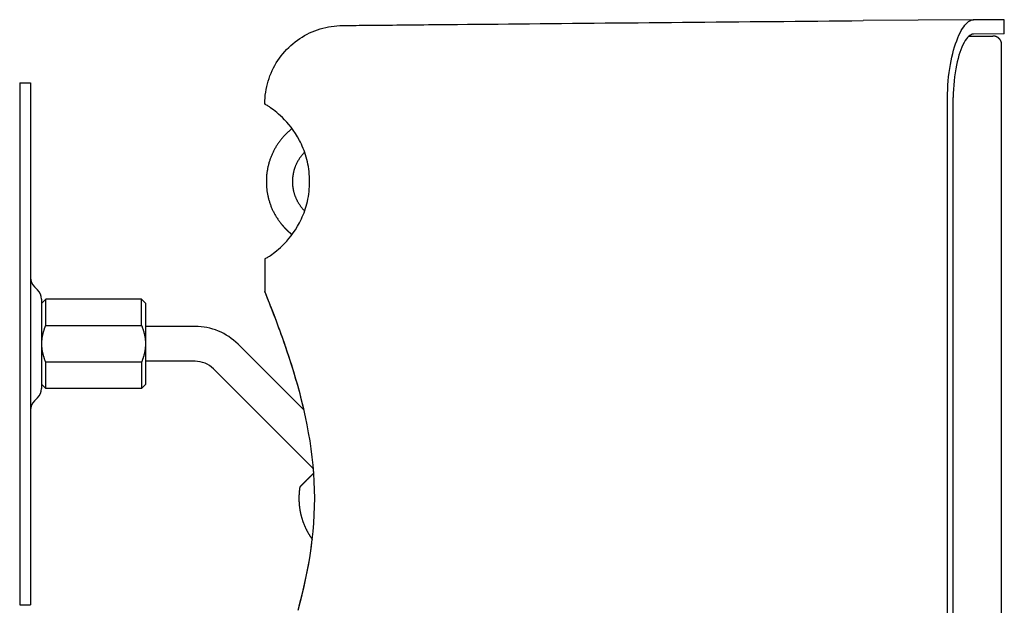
# Model space of a CAD drawing. Extents: x 1045 to 1651, y 1490 to 2391.
# Tile 39 of 39: x 1388 to 1614, y 2257 to 2391. Entities that reach past the tile are written whole.
import ezdxf

# ---------------------------------------------------------------- set-up
doc = ezdxf.new("R2010")
doc.units = 0
doc.layers.add('KF_SONA_5_SIDE', color=7, linetype='CONTINUOUS')

# ---------------------------------------------------------------- blocks, each defined once
blk = doc.blocks.new('*U16')
at = {"layer": 'KF_SONA_5_SIDE', "color": 179}
for p, q in [((69.1, 72.38), (69.72, 72.56)), ((69.72, 72.56), (70.36, 72.71)), ((70.36, 72.71), (71, 72.85)), ((71, 72.85), (71.64, 72.96)), ((71.64, 72.96), (72.29, 73.04)), ((72.29, 73.04), (72.93, 73.11)), ((72.93, 73.11), (73.58, 73.15)), ((73.58, 73.15), (73.91, 73.16)), ((73.91, 73.16), (74.07, 73.16)), ((74.07, 73.16), (74.15, 73.16)), ((74.15, 73.16), (74.17, 73.16)), ((74.17, 73.16), (74.18, 73.16)), ((74.18, 73.16), (74.18, 73.16)), ((74.18, 73.16), (74.19, 73.16)), ((74.19, 73.16), (74.23, 73.16)), ((74.23, 73.16), (74.3, 73.16)), ((74.3, 73.16), (74.38, 73.16)), ((74.38, 73.16), (74.5, 73.16)), ((74.5, 73.16), (74.63, 73.17)), ((74.63, 73.17), (74.79, 73.17)), ((74.79, 73.17), (74.97, 73.17)), ((74.97, 73.17), (75.16, 73.17)), ((75.16, 73.17), (75.61, 73.17)), ((75.61, 73.17), (76.13, 73.18)), ((76.13, 73.18), (76.71, 73.19)), ((76.71, 73.19), (77.34, 73.19)), ((77.34, 73.19), (78.03, 73.2)), ((78.03, 73.2), (78.75, 73.21)), ((78.75, 73.21), (79.51, 73.21)), ((79.51, 73.21), (80.32, 73.22)), ((80.32, 73.22), (81.15, 73.23)), ((81.15, 73.23), (82.02, 73.24)), ((82.02, 73.24), (82.91, 73.24)), ((82.91, 73.24), (83.82, 73.25)), ((83.82, 73.25), (84.76, 73.26)), ((84.76, 73.26), (85.71, 73.27)), ((85.71, 73.27), (86.69, 73.28)), ((86.69, 73.28), (87.68, 73.29)), ((87.68, 73.29), (88.7, 73.3)), ((88.7, 73.3), (89.72, 73.31)), ((89.72, 73.31), (90.77, 73.32)), ((90.77, 73.32), (91.82, 73.33)), ((91.82, 73.33), (92.89, 73.34)), ((92.89, 73.34), (93.97, 73.35)), ((93.97, 73.35), (96.15, 73.37)), ((96.15, 73.37), (98.38, 73.39)), ((98.38, 73.39), (100.64, 73.41)), ((100.64, 73.41), (102.93, 73.44)), ((102.93, 73.44), (105.25, 73.46)), ((105.25, 73.46), (107.6, 73.48)), ((107.6, 73.48), (109.98, 73.5)), ((109.98, 73.5), (112.37, 73.53)), ((112.37, 73.53), (114.78, 73.55)), ((114.78, 73.55), (117.2, 73.57)), ((117.2, 73.57), (119.64, 73.59)), ((119.64, 73.59), (122.1, 73.62)), ((122.1, 73.62), (124.57, 73.64)), ((124.57, 73.64), (127.05, 73.66)), ((127.05, 73.66), (129.55, 73.69)), ((129.55, 73.69), (132.06, 73.71)), ((132.06, 73.71), (134.57, 73.73)), ((134.57, 73.73), (137.1, 73.76)), ((137.1, 73.76), (139.63, 73.78)), ((139.63, 73.78), (142.17, 73.8)), ((142.17, 73.8), (144.72, 73.83)), ((144.72, 73.83), (147.27, 73.85)), ((147.27, 73.85), (149.83, 73.87)), ((149.83, 73.87), (152.39, 73.9)), ((152.39, 73.9), (154.96, 73.92)), ((154.96, 73.92), (157.54, 73.94)), ((157.54, 73.94), (160.12, 73.97)), ((160.12, 73.97), (162.7, 73.99)), ((162.7, 73.99), (165.29, 74.01)), ((165.29, 74.01), (167.89, 74.04)), ((167.89, 74.04), (170.48, 74.06)), ((170.48, 74.06), (173.08, 74.08)), ((173.08, 74.08), (175.68, 74.11)), ((175.68, 74.11), (178.28, 74.13)), ((178.28, 74.13), (180.88, 74.15)), ((180.88, 74.15), (183.48, 74.18)), ((183.48, 74.18), (186.09, 74.2)), ((186.09, 74.2), (188.69, 74.22)), ((188.69, 74.22), (191.3, 74.25)), ((191.3, 74.25), (193.9, 74.27)), ((219.22, 74.49), (193.9, 74.27)), ((216.45, 71.97), (216.73, 72.44)), ((216.73, 72.44), (217.01, 72.86)), ((217.01, 72.86), (217.29, 73.24)), ((217.29, 73.24), (217.57, 73.57)), ((217.57, 73.57), (217.86, 73.85)), ((217.86, 73.85), (218.14, 74.08)), ((218.14, 74.08), (218.42, 74.26)), ((218.42, 74.26), (218.69, 74.39)), ((218.69, 74.39), (218.97, 74.46)), ((218.97, 74.46), (219.24, 74.49)), ((226.35, 74.49), (219.24, 74.49)), ((226.35, 71.22), (226.35, 74.49)), ((64.38, 70.15), (64.93, 70.5)), ((64.93, 70.5), (65.49, 70.83)), ((65.49, 70.83), (66.07, 71.15)), ((66.07, 71.15), (66.66, 71.44)), ((66.66, 71.44), (67.26, 71.7)), ((67.26, 71.7), (67.86, 71.95)), ((67.86, 71.95), (68.48, 72.18)), ((68.48, 72.18), (69.1, 72.38)), ((215.4, 69.66), (215.65, 70.3)), ((215.65, 70.3), (215.91, 70.9)), ((215.91, 70.9), (216.18, 71.46)), ((216.18, 71.46), (216.45, 71.97)), ((217.91, 70.4), (217.63, 70.07)), ((218.18, 70.67), (217.91, 70.4)), ((218.45, 70.88), (218.18, 70.67)), ((218.26, 70.74), (223.74, 70.74)), ((218.72, 71.04), (218.45, 70.88)), ((218.98, 71.13), (218.72, 71.04)), ((219.24, 71.16), (218.98, 71.13)), ((226.35, 71.22), (219.24, 71.16)), ((61.37, 67.64), (61.84, 68.1)), ((61.84, 68.1), (62.31, 68.55)), ((62.31, 68.55), (62.81, 68.98)), ((62.81, 68.98), (63.32, 69.39)), ((63.32, 69.39), (63.84, 69.78)), ((63.84, 69.78), (64.38, 70.15)), ((214.7, 67.5), (214.92, 68.26)), ((214.92, 68.26), (215.16, 68.98)), ((215.16, 68.98), (215.4, 69.66)), ((216.59, 68.18), (216.35, 67.59)), ((216.84, 68.73), (216.59, 68.18)), ((217.1, 69.23), (216.84, 68.73)), ((217.36, 69.68), (217.1, 69.23)), ((217.63, 70.07), (217.36, 69.68)), ((225.74, -110.2), (225.74, 68.74)), ((59.7, 65.63), (60.09, 66.15)), ((60.09, 66.15), (60.5, 66.66)), ((60.5, 66.66), (60.93, 67.16)), ((60.93, 67.16), (61.37, 67.64)), ((214.12, 65.05), (214.29, 65.9)), ((214.29, 65.9), (214.49, 66.72)), ((214.49, 66.72), (214.7, 67.5)), ((215.91, 66.31), (215.71, 65.59)), ((216.12, 66.97), (215.91, 66.31)), ((216.35, 67.59), (216.12, 66.97)), ((58.05, 62.81), (58.34, 63.39)), ((58.34, 63.39), (58.65, 63.97)), ((58.65, 63.97), (58.98, 64.54)), ((58.98, 64.54), (59.33, 65.09)), ((59.33, 65.09), (59.7, 65.63)), ((213.8, 63.26), (213.95, 64.17)), ((213.95, 64.17), (214.12, 65.05)), ((215.33, 64.01), (215.17, 63.16)), ((215.51, 64.82), (215.33, 64.01)), ((215.71, 65.59), (215.51, 64.82)), ((57.32, 60.99), (57.54, 61.6)), ((57.54, 61.6), (57.78, 62.21)), ((57.78, 62.21), (58.05, 62.81)), ((213.46, 60.42), (213.55, 61.38)), ((213.55, 61.38), (213.67, 62.33)), ((213.67, 62.33), (213.8, 63.26)), ((214.89, 61.35), (214.79, 60.42)), ((215.02, 62.27), (214.89, 61.35)), ((215.17, 63.16), (215.02, 62.27)), ((56.65, 58.46), (56.79, 59.1)), ((56.79, 59.1), (56.94, 59.74)), ((56.94, 59.74), (57.12, 60.37)), ((57.12, 60.37), (57.32, 60.99)), ((213.33, 58.44), (213.38, 59.43)), ((213.38, 59.43), (213.46, 60.42)), ((214.71, 59.47), (214.65, 58.51)), ((214.79, 60.42), (214.71, 59.47)), ((56.4, 56.51), (56.46, 57.16)), ((56.46, 57.16), (56.55, 57.81)), ((56.55, 57.81), (56.65, 58.46)), ((213.29, 56.44), (213.3, 57.44)), ((213.3, 57.44), (213.33, 58.44)), ((214.62, 57.56), (214.61, 56.62)), ((214.61, -137.64), (214.61, 56.62)), ((214.65, 58.51), (214.62, 57.56)), ((56.35, 55.21), (56.36, 55.86)), ((56.36, 55.21), (56.35, 55.21)), ((56.35, 55.21), (56.35, 55.21)), ((56.35, 55.21), (56.35, 55.21)), ((56.35, 55.21), (56.35, 55.21)), ((56.35, 55.21), (56.35, 55.21)), ((56.35, 55.21), (56.35, 55.21)), ((56.35, 55.21), (56.35, 55.21)), ((56.36, 55.86), (56.4, 56.51)), ((56.36, 55.2), (56.36, 55.21)), ((56.36, 55.21), (56.36, 55.21)), ((56.37, 55.2), (56.36, 55.2)), ((56.36, 55.2), (56.36, 55.2)), ((56.37, 55.19), (56.37, 55.2)), ((56.37, 55.2), (56.37, 55.2)), ((56.37, 55.2), (56.37, 55.2)), ((56.38, 55.19), (56.37, 55.19)), ((56.39, 55.19), (56.38, 55.19)), ((56.38, 55.19), (56.38, 55.19)), ((56.39, 55.18), (56.39, 55.19)), ((56.39, 55.19), (56.39, 55.19)), ((56.4, 55.18), (56.39, 55.18)), ((56.41, 55.17), (56.4, 55.18)), ((56.4, 55.18), (56.4, 55.18)), ((56.42, 55.17), (56.41, 55.17)), ((56.42, 55.17), (56.42, 55.17)), ((56.46, 55.02), (56.45, 55.04)), ((56.52, 54.99), (56.46, 55.02)), ((56.62, 54.93), (56.52, 54.99)), ((56.75, 54.85), (56.62, 54.93)), ((56.93, 54.74), (56.75, 54.85)), ((57.14, 54.6), (56.93, 54.74)), ((57.39, 54.44), (57.14, 54.6)), ((57.67, 54.25), (57.39, 54.44)), ((213.29, -137.46), (213.29, 56.44)), ((57.98, 54.03), (57.67, 54.25)), ((58.32, 53.78), (57.98, 54.03)), ((58.7, 53.49), (58.32, 53.78)), ((59.09, 53.17), (58.7, 53.49)), ((59.52, 52.81), (59.09, 53.17)), ((59.96, 52.42), (59.52, 52.81)), ((60.42, 51.98), (59.96, 52.42)), ((60.9, 51.5), (60.42, 51.98)), ((61.39, 50.97), (60.9, 51.5)), ((61.89, 50.39), (61.39, 50.97)), ((62.39, 49.77), (61.89, 50.39)), ((62.88, 49.1), (62.39, 49.77)), ((63.38, 48.37), (62.88, 49.1)), ((63.86, 47.59), (63.38, 48.37)), ((64.32, 46.75), (63.86, 47.59)), ((64.54, 46.31), (64.32, 46.75)), ((64.76, 45.86), (64.54, 46.31)), ((64.97, 45.4), (64.76, 45.86)), ((65.17, 44.92), (64.97, 45.4)), ((65.36, 44.44), (65.17, 44.92)), ((65.54, 43.94), (65.36, 44.44)), ((65.71, 43.43), (65.54, 43.94)), ((65.86, 42.91), (65.71, 43.43)), ((66.01, 42.37), (65.86, 42.91)), ((66.14, 41.83), (66.01, 42.37)), ((66.26, 41.28), (66.14, 41.83)), ((66.36, 40.72), (66.26, 41.28)), ((66.46, 40.16), (66.36, 40.72)), ((66.53, 39.59), (66.46, 40.16)), ((66.58, 39.02), (66.53, 39.59)), ((66.62, 38.44), (66.58, 39.02)), ((66.65, 37.87), (66.62, 38.44)), ((66.62, 36.13), (66.65, 36.71)), ((66.66, 37.29), (66.65, 37.87)), ((66.65, 36.71), (66.66, 37.29)), ((66.36, 33.84), (66.45, 34.4)), ((66.45, 34.4), (66.52, 34.97)), ((66.52, 34.97), (66.58, 35.55)), ((66.58, 35.55), (66.62, 36.13)), ((65.86, 31.66), (66.01, 32.19)), ((66.01, 32.19), (66.14, 32.73)), ((66.14, 32.73), (66.26, 33.28)), ((66.26, 33.28), (66.36, 33.84)), ((64.97, 29.17), (65.17, 29.65)), ((65.17, 29.65), (65.36, 30.13)), ((65.36, 30.13), (65.53, 30.63)), ((65.53, 30.63), (65.7, 31.14)), ((65.7, 31.14), (65.86, 31.66)), ((63.86, 27), (64.32, 27.83)), ((64.32, 27.83), (64.54, 28.26)), ((64.54, 28.26), (64.76, 28.71)), ((64.76, 28.71), (64.97, 29.17)), ((62.39, 24.81), (62.89, 25.49)), ((62.89, 25.49), (63.38, 26.21)), ((63.38, 26.21), (63.86, 27)), ((60.43, 22.6), (60.91, 23.09)), ((60.91, 23.09), (61.39, 23.61)), ((61.39, 23.61), (61.89, 24.19)), ((61.89, 24.19), (62.39, 24.81)), ((57.67, 20.33), (57.98, 20.55)), ((57.98, 20.55), (58.32, 20.8)), ((58.32, 20.8), (58.69, 21.09)), ((58.69, 21.09), (59.09, 21.41)), ((59.09, 21.41), (59.52, 21.77)), ((59.52, 21.77), (59.96, 22.17)), ((59.96, 22.17), (60.43, 22.6)), ((56.35, 19.37), (56.35, 12.04)), ((56.45, 19.55), (56.46, 19.56)), ((56.46, 19.56), (56.52, 19.59)), ((56.52, 19.59), (56.62, 19.65)), ((56.62, 19.65), (56.76, 19.73)), ((56.76, 19.73), (56.93, 19.84)), ((56.93, 19.84), (57.14, 19.98)), ((57.14, 19.98), (57.39, 20.14)), ((57.39, 20.14), (57.67, 20.33)), ((56.36, 11.97), (56.35, 12.04)), ((56.38, 11.91), (56.36, 11.97)), ((56.38, 11.93), (56.36, 11.97)), ((56.41, 11.84), (56.38, 11.93)), ((56.41, 11.85), (56.38, 11.91)), ((56.45, 11.75), (56.41, 11.85)), ((56.48, 11.68), (56.41, 11.84)), ((56.5, 11.63), (56.45, 11.75)), ((56.56, 11.47), (56.48, 11.68)), ((56.56, 11.49), (56.5, 11.63)), ((56.63, 11.32), (56.56, 11.49)), ((56.67, 11.2), (56.56, 11.47)), ((56.7, 11.13), (56.63, 11.32)), ((56.8, 10.88), (56.67, 11.2)), ((56.79, 10.91), (56.7, 11.13)), ((56.88, 10.68), (56.79, 10.91)), ((56.95, 10.51), (56.8, 10.88)), ((56.99, 10.42), (56.88, 10.68)), ((57.12, 10.09), (56.95, 10.51)), ((57.09, 10.15), (56.99, 10.42)), ((57.21, 9.86), (57.09, 10.15)), ((57.3, 9.64), (57.12, 10.09)), ((57.33, 9.56), (57.21, 9.86)), ((57.49, 9.15), (57.3, 9.64)), ((57.59, 8.9), (57.33, 9.56)), ((57.69, 8.63), (57.49, 9.15)), ((57.87, 8.19), (57.59, 8.9)), ((57.91, 8.08), (57.69, 8.63)), ((58.16, 7.44), (57.87, 8.19)), ((58.14, 7.5), (57.91, 8.08)), ((58.37, 6.9), (58.14, 7.5)), ((58.47, 6.64), (58.16, 7.44)), ((58.61, 6.27), (58.37, 6.9)), ((58.78, 5.8), (58.47, 6.64)), ((58.85, 5.63), (58.61, 6.27)), ((59.11, 4.94), (58.78, 5.8)), ((59.1, 4.97), (58.85, 5.63)), ((59.35, 4.29), (59.1, 4.97)), ((59.44, 4.04), (59.11, 4.94)), ((59.61, 3.6), (59.35, 4.29)), ((59.78, 3.12), (59.44, 4.04)), ((59.86, 2.89), (59.61, 3.6)), ((60.12, 2.18), (59.78, 3.12)), ((60.12, 2.17), (59.86, 2.89)), ((60.46, 1.22), (60.12, 2.18)), ((60.39, 1.43), (60.12, 2.17)), ((60.92, -0.07), (60.39, 1.43)), ((60.81, 0.23), (60.46, 1.22)), ((61.16, -0.77), (60.81, 0.23)), ((61.44, -1.61), (60.92, -0.07)), ((61.51, -1.79), (61.16, -0.77)), ((61.97, -3.18), (61.44, -1.61)), ((61.85, -2.82), (61.51, -1.79)), ((62.19, -3.87), (61.85, -2.82)), ((62.49, -4.8), (61.97, -3.18)), ((62.53, -4.92), (62.19, -3.87)), ((63, -6.44), (62.49, -4.8)), ((62.86, -6), (62.53, -4.92)), ((63.19, -7.08), (62.86, -6)), ((63.49, -8.11), (63, -6.44)), ((63.51, -8.18), (63.19, -7.08)), ((63.98, -9.81), (63.49, -8.11)), ((63.83, -9.29), (63.51, -8.18)), ((64.14, -10.4), (63.83, -9.29)), ((64.45, -11.52), (63.98, -9.81)), ((64.45, -11.53), (64.14, -10.4)), ((64.89, -13.26), (64.45, -11.52)), ((64.74, -12.67), (64.45, -11.53)), ((65.03, -13.81), (64.74, -12.67)), ((65.32, -15.03), (64.89, -13.26)), ((65.3, -14.97), (65.03, -13.81)), ((65.72, -16.82), (65.32, -15.03)), ((66.09, -18.63), (65.72, -16.82)), ((66.43, -20.46), (66.09, -18.63)), ((66.74, -22.3), (66.43, -20.46)), ((67.02, -24.16), (66.74, -22.3)), ((67.26, -26.03), (67.02, -24.16)), ((67.46, -27.9), (67.26, -26.03)), ((67.62, -29.79), (67.46, -27.9)), ((67.6, -29.72), (67.5, -28.48)), ((67.73, -31.68), (67.62, -29.79)), ((67.79, -33.58), (67.73, -31.68)), ((67.81, -35.49), (67.79, -33.58)), ((67.79, -37.4), (67.81, -35.49)), ((67.72, -39.31), (67.79, -37.4)), ((67.6, -41.21), (67.72, -39.31)), ((67.45, -43.11), (67.6, -41.21)), ((67.03, -46.86), (67.26, -45)), ((67.07, -46.52), (67.27, -44.94)), ((67.26, -45), (67.45, -43.11)), ((66.75, -48.72), (67.03, -46.86)), ((66.84, -48.09), (67.07, -46.52)), ((66.32, -51.2), (66.59, -49.65)), ((66.44, -50.55), (66.75, -48.72)), ((66.59, -49.65), (66.84, -48.09)), ((66.03, -52.74), (66.32, -51.2)), ((66.1, -52.37), (66.44, -50.55)), ((65.33, -55.96), (65.72, -54.18)), ((65.37, -55.77), (65.71, -54.26)), ((65.71, -54.26), (66.03, -52.74)), ((65.72, -54.18), (66.1, -52.37)), ((64.9, -57.73), (65.33, -55.96)), ((65.02, -57.26), (65.37, -55.77)), ((64.26, -60.2), (64.65, -58.73)), ((64.45, -59.48), (64.9, -57.73)), ((64.65, -58.73), (65.02, -57.26)), ((63.98, -61.2), (64.45, -59.48))]:
    blk.add_line(p, q, dxfattribs=at)
at = {"layer": 'KF_SONA_5_SIDE'}
for p, q in [((0, 60), (0, -60)), ((0, 60), (2.5, 60)), ((2.5, 60), (2.5, -60)), ((4.12, 12.38), (3.38, 13.12)), ((5, 10.26), (5, -10.26)), ((5, 9.25), (6, 10.25)), ((6, 4.23), (6, 10.25)), ((28, 10.25), (6, 10.25)), ((29, 9.25), (28, 10.25)), ((28, 4.23), (28, 10.25)), ((29, -9.25), (29, 9.25)), ((6, 4.23), (28, 4.23)), ((40.31, 4), (29, 4)), ((65.37, -15.26), (50.21, -0.1)), ((6, -10.25), (6, -4.23)), ((28, -4.23), (6, -4.23)), ((28, -4.23), (28, -10.25)), ((40.31, -4), (29, -4)), ((67.54, -28.74), (44.55, -5.76)), ((5, -9.25), (6, -10.25)), ((28, -10.25), (6, -10.25)), ((29, -9.25), (28, -10.25)), ((4.12, -12.38), (3.38, -13.12)), ((0, -60), (2.5, -60))]:
    blk.add_line(p, q, dxfattribs=at)
at = {"layer": 'KF_SONA_5_SIDE', "color": 179}
for points in [[(225.74, 68.74, 0), (225.74, 68.77, 0), (225.74, 68.79, 0), (225.74, 68.82, 0), (225.74, 68.84, 0), (225.74, 68.87, 0), (225.74, 68.9, 0), (225.73, 68.92, 0), (225.73, 68.95, 0), (225.73, 68.97, 0), (225.73, 69, 0), (225.72, 69.02, 0), (225.72, 69.05, 0), (225.72, 69.07, 0), (225.71, 69.1, 0), (225.71, 69.12, 0), (225.7, 69.15, 0), (225.7, 69.17, 0), (225.69, 69.2, 0), (225.68, 69.22, 0), (225.68, 69.24, 0), (225.67, 69.27, 0), (225.66, 69.29, 0), (225.66, 69.32, 0), (225.65, 69.34, 0), (225.64, 69.36, 0), (225.63, 69.39, 0), (225.63, 69.41, 0), (225.62, 69.43, 0), (225.61, 69.46, 0), (225.6, 69.48, 0), (225.59, 69.5, 0), (225.58, 69.52, 0), (225.57, 69.55, 0), (225.56, 69.57, 0), (225.55, 69.59, 0), (225.54, 69.61, 0), (225.53, 69.64, 0), (225.52, 69.66, 0), (225.51, 69.68, 0), (225.5, 69.7, 0), (225.49, 69.72, 0), (225.47, 69.74, 0), (225.46, 69.76, 0), (225.45, 69.78, 0), (225.44, 69.81, 0), (225.42, 69.83, 0), (225.41, 69.85, 0), (225.4, 69.87, 0), (225.38, 69.89, 0), (225.37, 69.91, 0), (225.35, 69.93, 0), (225.34, 69.95, 0), (225.32, 69.96, 0), (225.31, 69.98, 0), (225.29, 70, 0), (225.28, 70.02, 0), (225.26, 70.04, 0), (225.25, 70.06, 0), (225.23, 70.08, 0), (225.22, 70.09, 0), (225.2, 70.11, 0), (225.18, 70.13, 0), (225.16, 70.15, 0), (225.15, 70.16, 0), (225.13, 70.18, 0), (225.11, 70.2, 0), (225.09, 70.21, 0), (225.08, 70.23, 0), (225.06, 70.25, 0), (225.04, 70.26, 0), (225.02, 70.28, 0), (225, 70.29, 0), (224.98, 70.31, 0), (224.97, 70.32, 0), (224.95, 70.34, 0), (224.93, 70.35, 0), (224.91, 70.37, 0), (224.89, 70.38, 0), (224.87, 70.39, 0), (224.85, 70.41, 0), (224.83, 70.42, 0), (224.81, 70.43, 0), (224.79, 70.45, 0), (224.76, 70.46, 0), (224.74, 70.47, 0), (224.72, 70.48, 0), (224.7, 70.5, 0), (224.68, 70.51, 0), (224.66, 70.52, 0), (224.64, 70.53, 0), (224.62, 70.54, 0), (224.59, 70.55, 0), (224.57, 70.56, 0), (224.55, 70.57, 0), (224.53, 70.58, 0), (224.5, 70.59, 0), (224.48, 70.6, 0), (224.46, 70.61, 0), (224.43, 70.62, 0), (224.41, 70.63, 0), (224.39, 70.63, 0), (224.36, 70.64, 0), (224.34, 70.65, 0), (224.32, 70.66, 0), (224.29, 70.66, 0), (224.27, 70.67, 0), (224.25, 70.68, 0), (224.22, 70.68, 0), (224.2, 70.69, 0), (224.17, 70.69, 0), (224.15, 70.7, 0), (224.12, 70.7, 0), (224.1, 70.71, 0), (224.07, 70.71, 0), (224.05, 70.72, 0), (224.02, 70.72, 0), (224, 70.72, 0), (223.97, 70.73, 0), (223.95, 70.73, 0), (223.92, 70.73, 0), (223.9, 70.73, 0), (223.87, 70.74, 0), (223.85, 70.74, 0), (223.82, 70.74, 0), (223.79, 70.74, 0), (223.77, 70.74, 0), (223.74, 70.74, 0)], [(56.35, 55.21, 0), (56.35, 55.2, 0), (56.35, 55.2, 0), (56.35, 55.2, 0), (56.35, 55.2, 0), (56.35, 55.2, 0), (56.35, 55.2, 0), (56.35, 55.19, 0), (56.35, 55.19, 0), (56.35, 55.19, 0), (56.35, 55.19, 0), (56.35, 55.19, 0), (56.35, 55.19, 0), (56.35, 55.18, 0), (56.35, 55.18, 0), (56.35, 55.18, 0), (56.35, 55.18, 0), (56.35, 55.18, 0), (56.35, 55.18, 0), (56.35, 55.18, 0), (56.35, 55.17, 0), (56.35, 55.17, 0), (56.35, 55.17, 0), (56.35, 55.17, 0), (56.35, 55.17, 0), (56.35, 55.17, 0), (56.35, 55.16, 0), (56.35, 55.16, 0), (56.35, 55.16, 0), (56.35, 55.16, 0), (56.35, 55.16, 0), (56.35, 55.16, 0), (56.35, 55.15, 0), (56.35, 55.15, 0), (56.35, 55.15, 0), (56.36, 55.15, 0), (56.36, 55.15, 0), (56.36, 55.15, 0), (56.36, 55.15, 0), (56.36, 55.14, 0), (56.36, 55.14, 0), (56.36, 55.14, 0), (56.36, 55.14, 0), (56.36, 55.14, 0), (56.36, 55.14, 0), (56.36, 55.13, 0), (56.36, 55.13, 0), (56.36, 55.13, 0), (56.36, 55.13, 0), (56.36, 55.13, 0), (56.36, 55.13, 0), (56.36, 55.13, 0), (56.37, 55.12, 0), (56.37, 55.12, 0), (56.37, 55.12, 0), (56.37, 55.12, 0), (56.37, 55.12, 0), (56.37, 55.12, 0), (56.37, 55.12, 0), (56.37, 55.11, 0), (56.37, 55.11, 0), (56.37, 55.11, 0), (56.37, 55.11, 0), (56.37, 55.11, 0), (56.37, 55.11, 0), (56.38, 55.11, 0), (56.38, 55.1, 0), (56.38, 55.1, 0), (56.38, 55.1, 0), (56.38, 55.1, 0), (56.38, 55.1, 0), (56.38, 55.1, 0), (56.38, 55.1, 0), (56.38, 55.09, 0), (56.38, 55.09, 0), (56.38, 55.09, 0), (56.39, 55.09, 0), (56.39, 55.09, 0), (56.39, 55.09, 0), (56.39, 55.09, 0), (56.39, 55.09, 0), (56.39, 55.08, 0), (56.39, 55.08, 0), (56.39, 55.08, 0), (56.39, 55.08, 0), (56.39, 55.08, 0), (56.4, 55.08, 0), (56.4, 55.08, 0), (56.4, 55.08, 0), (56.4, 55.07, 0), (56.4, 55.07, 0), (56.4, 55.07, 0), (56.4, 55.07, 0), (56.4, 55.07, 0), (56.4, 55.07, 0), (56.41, 55.07, 0), (56.41, 55.07, 0), (56.41, 55.06, 0), (56.41, 55.06, 0), (56.41, 55.06, 0), (56.41, 55.06, 0), (56.41, 55.06, 0), (56.41, 55.06, 0), (56.41, 55.06, 0), (56.42, 55.06, 0), (56.42, 55.06, 0), (56.42, 55.05, 0), (56.42, 55.05, 0), (56.42, 55.05, 0), (56.42, 55.05, 0), (56.42, 55.05, 0), (56.42, 55.05, 0), (56.43, 55.05, 0), (56.43, 55.05, 0), (56.43, 55.05, 0), (56.43, 55.05, 0), (56.43, 55.04, 0), (56.43, 55.04, 0), (56.43, 55.04, 0), (56.43, 55.04, 0), (56.44, 55.04, 0), (56.44, 55.04, 0), (56.44, 55.04, 0), (56.44, 55.04, 0), (56.44, 55.04, 0), (56.44, 55.04, 0), (56.44, 55.04, 0), (56.45, 55.04, 0)], [(62.61, 49.47, 0), (62.45, 49.35, 0), (62.3, 49.22, 0), (62.14, 49.09, 0), (61.99, 48.96, 0), (61.84, 48.83, 0), (61.7, 48.69, 0), (61.55, 48.56, 0), (61.41, 48.42, 0), (61.27, 48.28, 0), (61.13, 48.14, 0), (60.99, 48, 0), (60.85, 47.86, 0), (60.72, 47.71, 0), (60.59, 47.57, 0), (60.46, 47.42, 0), (60.34, 47.27, 0), (60.21, 47.12, 0), (60.09, 46.97, 0), (59.97, 46.82, 0), (59.85, 46.67, 0), (59.73, 46.51, 0), (59.62, 46.36, 0), (59.51, 46.2, 0), (59.4, 46.04, 0), (59.29, 45.88, 0), (59.19, 45.72, 0), (59.08, 45.56, 0), (58.98, 45.4, 0), (58.88, 45.24, 0), (58.79, 45.07, 0), (58.69, 44.91, 0), (58.6, 44.74, 0), (58.51, 44.57, 0), (58.42, 44.41, 0), (58.34, 44.24, 0), (58.25, 44.07, 0), (58.17, 43.9, 0), (58.09, 43.72, 0), (58.01, 43.55, 0), (57.94, 43.38, 0), (57.87, 43.2, 0), (57.79, 43.03, 0), (57.73, 42.85, 0), (57.66, 42.68, 0), (57.6, 42.5, 0), (57.53, 42.32, 0), (57.47, 42.14, 0), (57.42, 41.96, 0), (57.36, 41.79, 0), (57.31, 41.61, 0), (57.26, 41.42, 0), (57.21, 41.24, 0), (57.16, 41.06, 0), (57.12, 40.88, 0), (57.07, 40.7, 0), (57.03, 40.51, 0), (57, 40.33, 0), (56.96, 40.15, 0), (56.93, 39.96, 0), (56.9, 39.78, 0), (56.87, 39.59, 0), (56.84, 39.41, 0), (56.82, 39.22, 0), (56.79, 39.03, 0), (56.77, 38.85, 0), (56.76, 38.66, 0), (56.74, 38.47, 0), (56.73, 38.29, 0), (56.72, 38.1, 0), (56.71, 37.91, 0), (56.7, 37.72, 0), (56.7, 37.54, 0), (56.7, 37.35, 0), (56.7, 37.16, 0), (56.7, 36.97, 0), (56.7, 36.79, 0), (56.71, 36.6, 0), (56.72, 36.41, 0), (56.73, 36.22, 0), (56.74, 36.04, 0), (56.76, 35.85, 0), (56.78, 35.66, 0), (56.8, 35.47, 0), (56.82, 35.29, 0), (56.85, 35.1, 0), (56.88, 34.91, 0), (56.91, 34.73, 0), (56.94, 34.54, 0), (56.97, 34.35, 0), (57.01, 34.17, 0), (57.05, 33.98, 0), (57.09, 33.8, 0), (57.13, 33.61, 0), (57.18, 33.43, 0), (57.23, 33.25, 0), (57.28, 33.06, 0), (57.33, 32.88, 0), (57.39, 32.7, 0), (57.45, 32.52, 0), (57.51, 32.33, 0), (57.57, 32.15, 0), (57.63, 31.97, 0), (57.7, 31.79, 0), (57.77, 31.61, 0), (57.84, 31.43, 0), (57.91, 31.26, 0), (57.99, 31.08, 0), (58.07, 30.9, 0), (58.15, 30.73, 0), (58.23, 30.55, 0), (58.32, 30.38, 0), (58.41, 30.2, 0), (58.5, 30.03, 0), (58.59, 29.86, 0), (58.69, 29.69, 0), (58.79, 29.52, 0), (58.89, 29.35, 0), (58.99, 29.18, 0), (59.09, 29.01, 0), (59.2, 28.84, 0), (59.31, 28.68, 0), (59.42, 28.51, 0), (59.54, 28.35, 0), (59.65, 28.19, 0), (59.77, 28.03, 0), (59.89, 27.87, 0), (60.02, 27.71, 0)], [(65.5, 44.03, 0), (65.42, 43.95, 0), (65.33, 43.86, 0), (65.24, 43.77, 0), (65.16, 43.68, 0), (65.08, 43.59, 0), (65, 43.49, 0), (64.92, 43.4, 0), (64.84, 43.31, 0), (64.77, 43.21, 0), (64.69, 43.12, 0), (64.62, 43.02, 0), (64.55, 42.93, 0), (64.48, 42.83, 0), (64.41, 42.73, 0), (64.34, 42.63, 0), (64.27, 42.54, 0), (64.21, 42.44, 0), (64.14, 42.34, 0), (64.08, 42.23, 0), (64.02, 42.13, 0), (63.96, 42.03, 0), (63.9, 41.93, 0), (63.84, 41.82, 0), (63.79, 41.72, 0), (63.73, 41.62, 0), (63.68, 41.51, 0), (63.63, 41.41, 0), (63.58, 41.3, 0), (63.53, 41.19, 0), (63.48, 41.09, 0), (63.44, 40.98, 0), (63.39, 40.87, 0), (63.35, 40.76, 0), (63.31, 40.65, 0), (63.27, 40.55, 0), (63.23, 40.44, 0), (63.19, 40.33, 0), (63.16, 40.22, 0), (63.12, 40.11, 0), (63.09, 39.99, 0), (63.05, 39.88, 0), (63.02, 39.77, 0), (62.99, 39.66, 0), (62.97, 39.55, 0), (62.94, 39.44, 0), (62.91, 39.32, 0), (62.89, 39.21, 0), (62.87, 39.1, 0), (62.85, 38.98, 0), (62.83, 38.87, 0), (62.81, 38.76, 0), (62.79, 38.64, 0), (62.78, 38.53, 0), (62.76, 38.41, 0), (62.75, 38.3, 0), (62.74, 38.19, 0), (62.73, 38.07, 0), (62.72, 37.96, 0), (62.71, 37.84, 0), (62.71, 37.73, 0), (62.7, 37.61, 0), (62.7, 37.5, 0), (62.7, 37.38, 0), (62.7, 37.27, 0), (62.7, 37.15, 0), (62.7, 37.04, 0), (62.7, 36.92, 0), (62.71, 36.81, 0), (62.71, 36.69, 0), (62.72, 36.58, 0), (62.73, 36.47, 0), (62.74, 36.35, 0), (62.75, 36.24, 0), (62.77, 36.12, 0), (62.78, 36.01, 0), (62.8, 35.89, 0), (62.82, 35.78, 0), (62.84, 35.67, 0), (62.86, 35.55, 0), (62.88, 35.44, 0), (62.9, 35.33, 0), (62.92, 35.21, 0), (62.95, 35.1, 0), (62.98, 34.99, 0), (63.01, 34.88, 0), (63.04, 34.77, 0), (63.07, 34.65, 0), (63.1, 34.54, 0), (63.13, 34.43, 0), (63.17, 34.32, 0), (63.21, 34.21, 0), (63.24, 34.1, 0), (63.28, 33.99, 0), (63.33, 33.88, 0), (63.37, 33.78, 0), (63.41, 33.67, 0), (63.46, 33.56, 0), (63.5, 33.45, 0), (63.55, 33.35, 0), (63.6, 33.24, 0), (63.65, 33.13, 0), (63.7, 33.03, 0), (63.76, 32.92, 0), (63.81, 32.82, 0), (63.87, 32.72, 0), (63.93, 32.61, 0), (63.98, 32.51, 0), (64.04, 32.41, 0), (64.11, 32.31, 0), (64.17, 32.21, 0), (64.23, 32.1, 0), (64.3, 32.01, 0), (64.37, 31.91, 0), (64.44, 31.81, 0), (64.51, 31.71, 0), (64.58, 31.61, 0), (64.65, 31.52, 0), (64.72, 31.42, 0), (64.8, 31.33, 0), (64.88, 31.23, 0), (64.95, 31.14, 0), (65.03, 31.05, 0), (65.12, 30.96, 0), (65.2, 30.87, 0), (65.28, 30.78, 0), (65.37, 30.69, 0), (65.45, 30.6, 0)], [(65.45, 30.6, 0), (65.45, 30.6, 0), (65.45, 30.6, 0), (65.45, 30.6, 0), (65.45, 30.6, 0), (65.46, 30.6, 0), (65.46, 30.6, 0), (65.46, 30.59, 0), (65.46, 30.59, 0), (65.46, 30.59, 0), (65.46, 30.59, 0), (65.46, 30.59, 0), (65.46, 30.59, 0), (65.46, 30.59, 0), (65.46, 30.59, 0), (65.46, 30.59, 0), (65.46, 30.59, 0), (65.46, 30.59, 0), (65.46, 30.59, 0), (65.46, 30.59, 0), (65.46, 30.59, 0), (65.46, 30.59, 0), (65.46, 30.59, 0), (65.46, 30.59, 0), (65.46, 30.59, 0), (65.46, 30.59, 0), (65.46, 30.59, 0), (65.46, 30.59, 0), (65.46, 30.59, 0), (65.46, 30.59, 0), (65.46, 30.59, 0), (65.47, 30.59, 0), (65.47, 30.59, 0), (65.47, 30.58, 0), (65.47, 30.58, 0), (65.47, 30.58, 0), (65.47, 30.58, 0), (65.47, 30.58, 0), (65.47, 30.58, 0), (65.47, 30.58, 0), (65.47, 30.58, 0), (65.47, 30.58, 0), (65.47, 30.58, 0), (65.47, 30.58, 0), (65.47, 30.58, 0), (65.47, 30.58, 0), (65.47, 30.58, 0), (65.47, 30.58, 0), (65.47, 30.58, 0), (65.47, 30.58, 0), (65.47, 30.58, 0), (65.47, 30.58, 0), (65.47, 30.58, 0), (65.47, 30.58, 0), (65.47, 30.58, 0), (65.47, 30.58, 0), (65.47, 30.58, 0), (65.48, 30.58, 0), (65.48, 30.57, 0), (65.48, 30.57, 0), (65.48, 30.57, 0), (65.48, 30.57, 0), (65.48, 30.57, 0), (65.48, 30.57, 0), (65.48, 30.57, 0), (65.48, 30.57, 0), (65.48, 30.57, 0), (65.48, 30.57, 0), (65.48, 30.57, 0), (65.48, 30.57, 0), (65.48, 30.57, 0), (65.48, 30.57, 0), (65.48, 30.57, 0), (65.48, 30.57, 0), (65.48, 30.57, 0), (65.48, 30.57, 0), (65.48, 30.57, 0), (65.48, 30.57, 0), (65.48, 30.57, 0), (65.48, 30.57, 0), (65.48, 30.57, 0), (65.48, 30.57, 0), (65.49, 30.57, 0), (65.49, 30.56, 0), (65.49, 30.56, 0), (65.49, 30.56, 0), (65.49, 30.56, 0), (65.49, 30.56, 0), (65.49, 30.56, 0), (65.49, 30.56, 0), (65.49, 30.56, 0), (65.49, 30.56, 0), (65.49, 30.56, 0), (65.49, 30.56, 0), (65.49, 30.56, 0), (65.49, 30.56, 0), (65.49, 30.56, 0), (65.49, 30.56, 0), (65.49, 30.56, 0), (65.49, 30.56, 0), (65.49, 30.56, 0), (65.49, 30.56, 0), (65.49, 30.56, 0), (65.49, 30.56, 0), (65.49, 30.56, 0), (65.49, 30.56, 0), (65.49, 30.56, 0), (65.49, 30.56, 0), (65.5, 30.55, 0), (65.5, 30.55, 0), (65.5, 30.55, 0), (65.5, 30.55, 0), (65.5, 30.55, 0), (65.5, 30.55, 0), (65.5, 30.55, 0), (65.5, 30.55, 0), (65.5, 30.55, 0), (65.5, 30.55, 0), (65.5, 30.55, 0), (65.5, 30.55, 0), (65.5, 30.55, 0), (65.5, 30.55, 0), (65.5, 30.55, 0), (65.5, 30.55, 0), (65.5, 30.55, 0), (65.5, 30.55, 0), (65.5, 30.55, 0), (65.5, 30.55, 0)], [(60.02, 27.71, 0), (60.03, 27.68, 0), (60.05, 27.66, 0), (60.07, 27.64, 0), (60.09, 27.61, 0), (60.11, 27.59, 0), (60.12, 27.57, 0), (60.14, 27.55, 0), (60.16, 27.52, 0), (60.18, 27.5, 0), (60.2, 27.48, 0), (60.22, 27.46, 0), (60.23, 27.43, 0), (60.25, 27.41, 0), (60.27, 27.39, 0), (60.29, 27.37, 0), (60.31, 27.35, 0), (60.33, 27.32, 0), (60.35, 27.3, 0), (60.36, 27.28, 0), (60.38, 27.26, 0), (60.4, 27.23, 0), (60.42, 27.21, 0), (60.44, 27.19, 0), (60.46, 27.17, 0), (60.48, 27.15, 0), (60.5, 27.12, 0), (60.52, 27.1, 0), (60.53, 27.08, 0), (60.55, 27.06, 0), (60.57, 27.04, 0), (60.59, 27.02, 0), (60.61, 26.99, 0), (60.63, 26.97, 0), (60.65, 26.95, 0), (60.67, 26.93, 0), (60.69, 26.91, 0), (60.71, 26.89, 0), (60.73, 26.86, 0), (60.75, 26.84, 0), (60.77, 26.82, 0), (60.79, 26.8, 0), (60.8, 26.78, 0), (60.82, 26.76, 0), (60.84, 26.74, 0), (60.86, 26.71, 0), (60.88, 26.69, 0), (60.9, 26.67, 0), (60.92, 26.65, 0), (60.94, 26.63, 0), (60.96, 26.61, 0), (60.98, 26.59, 0), (61, 26.57, 0), (61.02, 26.55, 0), (61.04, 26.53, 0), (61.06, 26.5, 0), (61.08, 26.48, 0), (61.1, 26.46, 0), (61.12, 26.44, 0), (61.14, 26.42, 0), (61.16, 26.4, 0), (61.18, 26.38, 0), (61.21, 26.36, 0), (61.23, 26.34, 0), (61.25, 26.32, 0), (61.27, 26.3, 0), (61.29, 26.28, 0), (61.31, 26.26, 0), (61.33, 26.24, 0), (61.35, 26.22, 0), (61.37, 26.2, 0), (61.39, 26.18, 0), (61.41, 26.16, 0), (61.43, 26.14, 0), (61.45, 26.12, 0), (61.47, 26.1, 0), (61.49, 26.08, 0), (61.52, 26.06, 0), (61.54, 26.04, 0), (61.56, 26.02, 0), (61.58, 26, 0), (61.6, 25.98, 0), (61.62, 25.96, 0), (61.64, 25.94, 0), (61.66, 25.92, 0), (61.68, 25.9, 0), (61.71, 25.88, 0), (61.73, 25.86, 0), (61.75, 25.84, 0), (61.77, 25.82, 0), (61.79, 25.8, 0), (61.81, 25.78, 0), (61.83, 25.76, 0), (61.86, 25.74, 0), (61.88, 25.72, 0), (61.9, 25.7, 0), (61.92, 25.68, 0), (61.94, 25.66, 0), (61.96, 25.65, 0), (61.99, 25.63, 0), (62.01, 25.61, 0), (62.03, 25.59, 0), (62.05, 25.57, 0), (62.07, 25.55, 0), (62.1, 25.53, 0), (62.12, 25.51, 0), (62.14, 25.49, 0), (62.16, 25.47, 0), (62.18, 25.46, 0), (62.21, 25.44, 0), (62.23, 25.42, 0), (62.25, 25.4, 0), (62.27, 25.38, 0), (62.3, 25.36, 0), (62.32, 25.34, 0), (62.34, 25.33, 0), (62.36, 25.31, 0), (62.38, 25.29, 0), (62.41, 25.27, 0), (62.43, 25.25, 0), (62.45, 25.23, 0), (62.48, 25.22, 0), (62.5, 25.2, 0), (62.52, 25.18, 0), (62.54, 25.16, 0), (62.57, 25.14, 0), (62.59, 25.13, 0), (62.61, 25.11, 0)], [(56.45, 19.55, 0), (56.44, 19.54, 0), (56.44, 19.54, 0), (56.44, 19.54, 0), (56.44, 19.54, 0), (56.44, 19.54, 0), (56.44, 19.54, 0), (56.44, 19.54, 0), (56.43, 19.54, 0), (56.43, 19.54, 0), (56.43, 19.54, 0), (56.43, 19.54, 0), (56.43, 19.53, 0), (56.43, 19.53, 0), (56.43, 19.53, 0), (56.43, 19.53, 0), (56.42, 19.53, 0), (56.42, 19.53, 0), (56.42, 19.53, 0), (56.42, 19.53, 0), (56.42, 19.53, 0), (56.42, 19.53, 0), (56.42, 19.52, 0), (56.42, 19.52, 0), (56.41, 19.52, 0), (56.41, 19.52, 0), (56.41, 19.52, 0), (56.41, 19.52, 0), (56.41, 19.52, 0), (56.41, 19.52, 0), (56.41, 19.52, 0), (56.41, 19.51, 0), (56.41, 19.51, 0), (56.4, 19.51, 0), (56.4, 19.51, 0), (56.4, 19.51, 0), (56.4, 19.51, 0), (56.4, 19.51, 0), (56.4, 19.51, 0), (56.4, 19.5, 0), (56.4, 19.5, 0), (56.4, 19.5, 0), (56.39, 19.5, 0), (56.39, 19.5, 0), (56.39, 19.5, 0), (56.39, 19.5, 0), (56.39, 19.5, 0), (56.39, 19.49, 0), (56.39, 19.49, 0), (56.39, 19.49, 0), (56.39, 19.49, 0), (56.39, 19.49, 0), (56.38, 19.49, 0), (56.38, 19.49, 0), (56.38, 19.49, 0), (56.38, 19.48, 0), (56.38, 19.48, 0), (56.38, 19.48, 0), (56.38, 19.48, 0), (56.38, 19.48, 0), (56.38, 19.48, 0), (56.38, 19.48, 0), (56.38, 19.47, 0), (56.37, 19.47, 0), (56.37, 19.47, 0), (56.37, 19.47, 0), (56.37, 19.47, 0), (56.37, 19.47, 0), (56.37, 19.47, 0), (56.37, 19.46, 0), (56.37, 19.46, 0), (56.37, 19.46, 0), (56.37, 19.46, 0), (56.37, 19.46, 0), (56.37, 19.46, 0), (56.37, 19.46, 0), (56.36, 19.45, 0), (56.36, 19.45, 0), (56.36, 19.45, 0), (56.36, 19.45, 0), (56.36, 19.45, 0), (56.36, 19.45, 0), (56.36, 19.45, 0), (56.36, 19.44, 0), (56.36, 19.44, 0), (56.36, 19.44, 0), (56.36, 19.44, 0), (56.36, 19.44, 0), (56.36, 19.44, 0), (56.36, 19.43, 0), (56.36, 19.43, 0), (56.36, 19.43, 0), (56.36, 19.43, 0), (56.35, 19.43, 0), (56.35, 19.43, 0), (56.35, 19.43, 0), (56.35, 19.42, 0), (56.35, 19.42, 0), (56.35, 19.42, 0), (56.35, 19.42, 0), (56.35, 19.42, 0), (56.35, 19.42, 0), (56.35, 19.41, 0), (56.35, 19.41, 0), (56.35, 19.41, 0), (56.35, 19.41, 0), (56.35, 19.41, 0), (56.35, 19.41, 0), (56.35, 19.4, 0), (56.35, 19.4, 0), (56.35, 19.4, 0), (56.35, 19.4, 0), (56.35, 19.4, 0), (56.35, 19.4, 0), (56.35, 19.39, 0), (56.35, 19.39, 0), (56.35, 19.39, 0), (56.35, 19.39, 0), (56.35, 19.39, 0), (56.35, 19.39, 0), (56.35, 19.38, 0), (56.35, 19.38, 0), (56.35, 19.38, 0), (56.35, 19.38, 0), (56.35, 19.38, 0), (56.35, 19.38, 0), (56.35, 19.37, 0), (56.35, 19.37, 0)], [(67.61, -29.7, 0), (67.56, -29.75, 0), (67.52, -29.8, 0), (67.47, -29.84, 0), (67.43, -29.89, 0), (67.38, -29.93, 0), (67.33, -29.98, 0), (67.29, -30.02, 0), (67.24, -30.07, 0), (67.2, -30.11, 0), (67.16, -30.16, 0), (67.11, -30.2, 0), (67.07, -30.25, 0), (67.02, -30.29, 0), (66.98, -30.33, 0), (66.94, -30.37, 0), (66.9, -30.42, 0), (66.85, -30.46, 0), (66.81, -30.5, 0), (66.77, -30.54, 0), (66.73, -30.58, 0), (66.69, -30.62, 0), (66.65, -30.67, 0), (66.61, -30.71, 0), (66.57, -30.75, 0), (66.53, -30.78, 0), (66.49, -30.82, 0), (66.45, -30.86, 0), (66.41, -30.9, 0), (66.37, -30.94, 0), (66.34, -30.98, 0), (66.3, -31.02, 0), (66.26, -31.05, 0), (66.22, -31.09, 0), (66.19, -31.13, 0), (66.15, -31.16, 0), (66.11, -31.2, 0), (66.08, -31.23, 0), (66.04, -31.27, 0), (66.01, -31.3, 0), (65.97, -31.34, 0), (65.94, -31.37, 0), (65.91, -31.41, 0), (65.87, -31.44, 0), (65.84, -31.47, 0), (65.81, -31.51, 0), (65.77, -31.54, 0), (65.74, -31.57, 0), (65.71, -31.6, 0), (65.68, -31.64, 0), (65.65, -31.67, 0), (65.61, -31.7, 0), (65.58, -31.73, 0), (65.55, -31.76, 0), (65.52, -31.79, 0), (65.5, -31.82, 0), (65.47, -31.85, 0), (65.44, -31.88, 0), (65.41, -31.9, 0), (65.38, -31.93, 0), (65.35, -31.96, 0), (65.33, -31.99, 0), (65.3, -32.01, 0), (65.27, -32.04, 0), (65.25, -32.07, 0), (65.22, -32.09, 0), (65.2, -32.12, 0), (65.17, -32.14, 0), (65.15, -32.17, 0), (65.12, -32.19, 0), (65.1, -32.22, 0), (65.07, -32.24, 0), (65.05, -32.26, 0), (65.03, -32.28, 0), (65.01, -32.31, 0), (64.98, -32.33, 0), (64.96, -32.35, 0), (64.94, -32.37, 0), (64.92, -32.39, 0), (64.9, -32.41, 0), (64.88, -32.43, 0), (64.86, -32.45, 0), (64.84, -32.47, 0), (64.82, -32.49, 0), (64.8, -32.51, 0), (64.79, -32.53, 0), (64.77, -32.55, 0), (64.75, -32.56, 0), (64.73, -32.58, 0), (64.72, -32.6, 0), (64.7, -32.61, 0), (64.69, -32.63, 0), (64.67, -32.64, 0), (64.65, -32.66, 0), (64.64, -32.67, 0), (64.63, -32.69, 0), (64.61, -32.7, 0), (64.6, -32.71, 0), (64.59, -32.73, 0), (64.57, -32.74, 0), (64.56, -32.75, 0), (64.55, -32.76, 0), (64.54, -32.77, 0), (64.53, -32.78, 0), (64.52, -32.79, 0), (64.51, -32.8, 0), (64.5, -32.81, 0), (64.49, -32.82, 0), (64.48, -32.83, 0), (64.47, -32.84, 0), (64.47, -32.85, 0), (64.46, -32.85, 0), (64.45, -32.86, 0), (64.45, -32.87, 0), (64.44, -32.87, 0), (64.43, -32.88, 0), (64.43, -32.88, 0), (64.42, -32.89, 0), (64.42, -32.89, 0), (64.42, -32.9, 0), (64.41, -32.9, 0), (64.41, -32.9, 0), (64.41, -32.91, 0), (64.41, -32.91, 0), (64.4, -32.91, 0), (64.4, -32.91, 0), (64.4, -32.91, 0), (64.4, -32.91, 0)], [(64.4, -32.91, 0), (64.39, -33.01, 0), (64.37, -33.11, 0), (64.36, -33.21, 0), (64.34, -33.31, 0), (64.33, -33.41, 0), (64.31, -33.51, 0), (64.3, -33.61, 0), (64.29, -33.71, 0), (64.28, -33.81, 0), (64.27, -33.91, 0), (64.26, -34.01, 0), (64.25, -34.11, 0), (64.24, -34.21, 0), (64.23, -34.31, 0), (64.23, -34.41, 0), (64.22, -34.51, 0), (64.21, -34.61, 0), (64.21, -34.71, 0), (64.2, -34.81, 0), (64.2, -34.91, 0), (64.2, -35.02, 0), (64.19, -35.12, 0), (64.19, -35.22, 0), (64.19, -35.32, 0), (64.19, -35.42, 0), (64.19, -35.52, 0), (64.19, -35.62, 0), (64.19, -35.72, 0), (64.19, -35.82, 0), (64.19, -35.92, 0), (64.2, -36.01, 0), (64.2, -36.11, 0), (64.2, -36.21, 0), (64.21, -36.31, 0), (64.21, -36.41, 0), (64.22, -36.51, 0), (64.23, -36.61, 0), (64.23, -36.71, 0), (64.24, -36.81, 0), (64.25, -36.91, 0), (64.26, -37.01, 0), (64.27, -37.11, 0), (64.28, -37.21, 0), (64.29, -37.31, 0), (64.3, -37.41, 0), (64.31, -37.5, 0), (64.33, -37.6, 0), (64.34, -37.7, 0), (64.35, -37.8, 0), (64.37, -37.9, 0), (64.38, -38, 0), (64.4, -38.09, 0), (64.42, -38.19, 0), (64.43, -38.29, 0), (64.45, -38.39, 0), (64.47, -38.49, 0), (64.49, -38.58, 0), (64.51, -38.68, 0), (64.53, -38.78, 0), (64.55, -38.88, 0), (64.57, -38.97, 0), (64.59, -39.07, 0), (64.61, -39.17, 0), (64.64, -39.26, 0), (64.66, -39.36, 0), (64.68, -39.46, 0), (64.71, -39.55, 0), (64.73, -39.65, 0), (64.76, -39.74, 0), (64.79, -39.84, 0), (64.81, -39.94, 0), (64.84, -40.03, 0), (64.87, -40.13, 0), (64.9, -40.22, 0), (64.93, -40.32, 0), (64.96, -40.41, 0), (64.99, -40.51, 0), (65.02, -40.6, 0), (65.05, -40.69, 0), (65.08, -40.79, 0), (65.12, -40.88, 0), (65.15, -40.98, 0), (65.19, -41.07, 0), (65.22, -41.16, 0), (65.26, -41.25, 0), (65.29, -41.35, 0), (65.33, -41.44, 0), (65.37, -41.53, 0), (65.4, -41.62, 0), (65.44, -41.72, 0), (65.48, -41.81, 0), (65.52, -41.9, 0), (65.56, -41.99, 0), (65.6, -42.08, 0), (65.64, -42.17, 0), (65.69, -42.26, 0), (65.73, -42.35, 0), (65.77, -42.44, 0), (65.81, -42.53, 0), (65.86, -42.62, 0), (65.9, -42.71, 0), (65.95, -42.8, 0), (65.99, -42.89, 0), (66.04, -42.98, 0), (66.09, -43.07, 0), (66.14, -43.16, 0), (66.18, -43.24, 0), (66.23, -43.33, 0), (66.28, -43.42, 0), (66.33, -43.51, 0), (66.38, -43.59, 0), (66.43, -43.68, 0), (66.48, -43.77, 0), (66.54, -43.85, 0), (66.59, -43.94, 0), (66.64, -44.02, 0), (66.7, -44.11, 0), (66.75, -44.19, 0), (66.81, -44.28, 0), (66.86, -44.36, 0), (66.92, -44.45, 0), (66.97, -44.53, 0), (67.03, -44.61, 0), (67.09, -44.69, 0), (67.15, -44.78, 0), (67.21, -44.86, 0), (67.27, -44.94, 0)]]:
    blk.add_polyline3d(points, dxfattribs=at)
at = {"layer": 'KF_SONA_5_SIDE'}
for points in [[(6, -4.23, 0), (5.96, -4.14, 0), (5.92, -4.04, 0), (5.88, -3.94, 0), (5.85, -3.85, 0), (5.81, -3.75, 0), (5.78, -3.66, 0), (5.74, -3.56, 0), (5.71, -3.47, 0), (5.68, -3.37, 0), (5.65, -3.28, 0), (5.62, -3.19, 0), (5.59, -3.1, 0), (5.56, -3.01, 0), (5.53, -2.91, 0), (5.5, -2.82, 0), (5.48, -2.73, 0), (5.45, -2.64, 0), (5.43, -2.55, 0), (5.4, -2.46, 0), (5.38, -2.37, 0), (5.36, -2.28, 0), (5.34, -2.2, 0), (5.32, -2.11, 0), (5.3, -2.02, 0), (5.28, -1.93, 0), (5.27, -1.84, 0), (5.25, -1.76, 0), (5.23, -1.67, 0), (5.22, -1.58, 0), (5.2, -1.5, 0), (5.19, -1.41, 0), (5.18, -1.32, 0), (5.17, -1.24, 0), (5.16, -1.15, 0), (5.15, -1.07, 0), (5.14, -0.98, 0), (5.13, -0.89, 0), (5.12, -0.81, 0), (5.11, -0.72, 0), (5.11, -0.64, 0), (5.1, -0.55, 0), (5.1, -0.47, 0), (5.09, -0.38, 0), (5.09, -0.3, 0), (5.09, -0.21, 0), (5.09, -0.13, 0), (5.09, -0.04, 0), (5.09, 0.04, 0), (5.09, 0.13, 0), (5.09, 0.21, 0), (5.09, 0.3, 0), (5.09, 0.38, 0), (5.1, 0.47, 0), (5.1, 0.55, 0), (5.11, 0.64, 0), (5.11, 0.72, 0), (5.12, 0.81, 0), (5.13, 0.89, 0), (5.14, 0.98, 0), (5.15, 1.07, 0), (5.16, 1.15, 0), (5.17, 1.24, 0), (5.18, 1.32, 0), (5.19, 1.41, 0), (5.2, 1.5, 0), (5.22, 1.58, 0), (5.23, 1.67, 0), (5.25, 1.76, 0), (5.27, 1.84, 0), (5.28, 1.93, 0), (5.3, 2.02, 0), (5.32, 2.11, 0), (5.34, 2.2, 0), (5.36, 2.28, 0), (5.38, 2.37, 0), (5.4, 2.46, 0), (5.43, 2.55, 0), (5.45, 2.64, 0), (5.48, 2.73, 0), (5.5, 2.82, 0), (5.53, 2.91, 0), (5.56, 3.01, 0), (5.59, 3.1, 0), (5.62, 3.19, 0), (5.65, 3.28, 0), (5.68, 3.37, 0), (5.71, 3.47, 0), (5.74, 3.56, 0), (5.78, 3.66, 0), (5.81, 3.75, 0), (5.85, 3.85, 0), (5.88, 3.94, 0), (5.92, 4.04, 0), (5.96, 4.14, 0), (6, 4.23, 0)], [(28, 4.23, 0), (28.04, 4.14, 0), (28.08, 4.04, 0), (28.12, 3.94, 0), (28.15, 3.85, 0), (28.19, 3.75, 0), (28.22, 3.66, 0), (28.26, 3.56, 0), (28.29, 3.47, 0), (28.32, 3.37, 0), (28.35, 3.28, 0), (28.39, 3.19, 0), (28.41, 3.1, 0), (28.44, 3.01, 0), (28.47, 2.91, 0), (28.5, 2.82, 0), (28.52, 2.73, 0), (28.55, 2.64, 0), (28.57, 2.55, 0), (28.6, 2.46, 0), (28.62, 2.37, 0), (28.64, 2.28, 0), (28.66, 2.2, 0), (28.68, 2.11, 0), (28.7, 2.02, 0), (28.72, 1.93, 0), (28.73, 1.84, 0), (28.75, 1.76, 0), (28.77, 1.67, 0), (28.78, 1.58, 0), (28.8, 1.5, 0), (28.81, 1.41, 0), (28.82, 1.32, 0), (28.83, 1.24, 0), (28.84, 1.15, 0), (28.85, 1.07, 0), (28.86, 0.98, 0), (28.87, 0.89, 0), (28.88, 0.81, 0), (28.89, 0.72, 0), (28.89, 0.64, 0), (28.9, 0.55, 0), (28.9, 0.47, 0), (28.91, 0.38, 0), (28.91, 0.3, 0), (28.91, 0.21, 0), (28.91, 0.13, 0), (28.91, 0.04, 0), (28.91, -0.04, 0), (28.91, -0.13, 0), (28.91, -0.21, 0), (28.91, -0.3, 0), (28.91, -0.38, 0), (28.9, -0.47, 0), (28.9, -0.55, 0), (28.89, -0.64, 0), (28.89, -0.72, 0), (28.88, -0.81, 0), (28.87, -0.89, 0), (28.86, -0.98, 0), (28.85, -1.07, 0), (28.84, -1.15, 0), (28.83, -1.24, 0), (28.82, -1.32, 0), (28.81, -1.41, 0), (28.8, -1.5, 0), (28.78, -1.58, 0), (28.77, -1.67, 0), (28.75, -1.76, 0), (28.73, -1.84, 0), (28.72, -1.93, 0), (28.7, -2.02, 0), (28.68, -2.11, 0), (28.66, -2.2, 0), (28.64, -2.28, 0), (28.62, -2.37, 0), (28.6, -2.46, 0), (28.57, -2.55, 0), (28.55, -2.64, 0), (28.52, -2.73, 0), (28.5, -2.82, 0), (28.47, -2.91, 0), (28.44, -3.01, 0), (28.41, -3.1, 0), (28.39, -3.19, 0), (28.35, -3.28, 0), (28.32, -3.37, 0), (28.29, -3.47, 0), (28.26, -3.56, 0), (28.22, -3.66, 0), (28.19, -3.75, 0), (28.15, -3.85, 0), (28.12, -3.94, 0), (28.08, -4.04, 0), (28.04, -4.14, 0), (28, -4.23, 0)]]:
    blk.add_polyline3d(points, dxfattribs=at)
for centre, radius, start, end in [((5.5, 15.24), 3, 180, 225), ((2, 10.26), 3, 0, 45), ((40.31, -10), 14, 45, 90), ((40.31, -10), 6, 45, 90), ((2, -10.26), 3, 315, 0), ((5.5, -15.24), 3, 135, 180)]:
    blk.add_arc(centre, radius, start, end, dxfattribs=at)

msp = doc.modelspace()

# ---------------------------------------------------------------- block references
at = {"layer": 'KF_SONA_5_SIDE'}
msp.add_blockref('*U16', (1387.98, 2316.8), dxfattribs=at)

doc.saveas('drawing.dxf')
